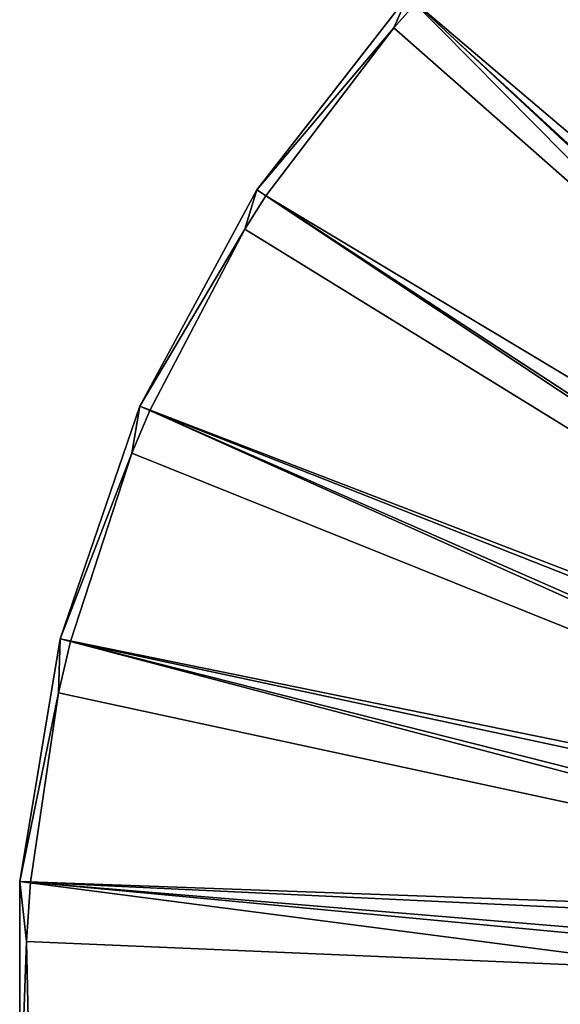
# Model space of a CAD drawing. Header units: millimetres. Extents: x 1 to 171, y -85 to 85.
# Tile 30 of 54: x 1 to 32, y 0 to 56. Entities that reach past the tile are written whole.
import ezdxf

# ---------------------------------------------------------------- set-up
doc = ezdxf.new("R2010")
doc.units = ezdxf.units.MM
doc.header["$LTSCALE"] = 25.4
doc.layers.get('0').update_dxf_attribs({"true_color": 0xff5454})

# ---------------------------------------------------------------- blocks, each defined once
blk = doc.blocks.new('HERMANOS-I-8103.STL')
at = {"color": 250, "true_color": 0x262626}
mesh = blk.add_polyface(dxfattribs=at)
corners = [(72.244, 12.774, 89.645), (33.793, 67.231, 10.591), (23.441, 57.701, 10.591), (74.536, 14.884, 89.645)]
mesh.append_faces([[corners[k] for k in face] for face in [(0, 1, 2), (1, 0, 3)]], dxfattribs={"vtx0": -1, "color": 250})
mesh = blk.add_polyface(dxfattribs=at)
corners = [(74.647, 14.211, 89.11), (23.892, 57.286, 10.077), (32.985, 65.808, 10.077)]
mesh.append_faces([[corners[k] for k in face] for face in [(0, 1, 2)]], dxfattribs={"color": 250})
mesh = blk.add_polyface(dxfattribs=at)
corners = [(23.441, 57.701, 10.591), (22.628, 55.881, 10.077), (14.799, 46.597, 10.591)]
mesh.append_faces([[corners[k] for k in face] for face in [(0, 1, 2)]], dxfattribs={"color": 250})
mesh = blk.add_polyface(dxfattribs=at)
corners = [(70.331, 10.316, 89.645), (23.441, 57.701, 10.591), (14.799, 46.597, 10.591), (72.244, 12.774, 89.645)]
mesh.append_faces([[corners[k] for k in face] for face in [(0, 1, 2), (1, 0, 3)]], dxfattribs={"vtx0": -1, "color": 250})
mesh = blk.add_polyface(dxfattribs=at)
corners = [(23.892, 57.286, 10.077), (22.628, 55.881, 10.077), (23.441, 57.701, 10.591)]
mesh.append_faces([[corners[k] for k in face] for face in [(0, 1, 2)]], dxfattribs={"color": 250})
mesh = blk.add_polyface(dxfattribs=at)
corners = [(72.41, 12.067, 89.11), (22.628, 55.881, 10.077), (23.892, 57.286, 10.077)]
mesh.append_faces([[corners[k] for k in face] for face in [(0, 1, 2)]], dxfattribs={"color": 250})
mesh = blk.add_polyface(dxfattribs=at)
corners = [(74.647, 14.211, 89.11), (72.41, 12.067, 89.11), (23.892, 57.286, 10.077)]
mesh.append_faces([[corners[k] for k in face] for face in [(0, 1, 2)]], dxfattribs={"color": 250})
mesh = blk.add_polyface(dxfattribs=at)
corners = [(22.628, 55.881, 10.077), (15.312, 46.262, 10.077), (14.799, 46.597, 10.591)]
mesh.append_faces([[corners[k] for k in face] for face in [(0, 1, 2)]], dxfattribs={"color": 250})
mesh = blk.add_polyface(dxfattribs=at)
corners = [(72.41, 12.067, 89.11), (15.312, 46.262, 10.077), (22.628, 55.881, 10.077)]
mesh.append_faces([[corners[k] for k in face] for face in [(0, 1, 2)]], dxfattribs={"color": 250})
mesh = blk.add_polyface(dxfattribs=at)
corners = [(14.799, 46.597, 10.591), (14.097, 44.347, 10.077), (8.102, 34.222, 10.591)]
mesh.append_faces([[corners[k] for k in face] for face in [(0, 1, 2)]], dxfattribs={"color": 250})
mesh = blk.add_polyface(dxfattribs=at)
corners = [(70.331, 10.316, 89.645), (8.102, 34.222, 10.591), (68.848, 7.576, 89.645), (14.799, 46.597, 10.591)]
mesh.append_faces([[corners[k] for k in face] for face in [(0, 1, 2), (1, 0, 3)]], dxfattribs={"vtx0": -1, "color": 250})
mesh = blk.add_polyface(dxfattribs=at)
corners = [(15.312, 46.262, 10.077), (14.097, 44.347, 10.077), (14.799, 46.597, 10.591)]
mesh.append_faces([[corners[k] for k in face] for face in [(0, 1, 2)]], dxfattribs={"color": 250})
mesh = blk.add_polyface(dxfattribs=at)
corners = [(15.312, 46.262, 10.077), (70.568, 9.577, 89.11), (14.097, 44.347, 10.077)]
mesh.append_faces([[corners[k] for k in face] for face in [(0, 1, 2)]], dxfattribs={"color": 250})
mesh = blk.add_polyface(dxfattribs=at)
corners = [(72.41, 12.067, 89.11), (70.568, 9.577, 89.11), (15.312, 46.262, 10.077)]
mesh.append_faces([[corners[k] for k in face] for face in [(0, 1, 2)]], dxfattribs={"color": 250})
mesh = blk.add_polyface(dxfattribs=at)
corners = [(14.097, 44.347, 10.077), (8.663, 33.976, 10.077), (8.102, 34.222, 10.591)]
mesh.append_faces([[corners[k] for k in face] for face in [(0, 1, 2)]], dxfattribs={"color": 250})
mesh = blk.add_polyface(dxfattribs=at)
corners = [(14.097, 44.347, 10.077), (70.568, 9.577, 89.11), (8.663, 33.976, 10.077)]
mesh.append_faces([[corners[k] for k in face] for face in [(0, 1, 2)]], dxfattribs={"color": 250})
mesh = blk.add_polyface(dxfattribs=at)
corners = [(8.102, 34.222, 10.591), (7.639, 31.537, 10.077), (3.533, 20.914, 10.591)]
mesh.append_faces([[corners[k] for k in face] for face in [(0, 1, 2)]], dxfattribs={"color": 250})
mesh = blk.add_polyface(dxfattribs=at)
corners = [(68.848, 7.576, 89.645), (3.533, 20.914, 10.591), (67.837, 4.63, 89.645), (8.102, 34.222, 10.591)]
mesh.append_faces([[corners[k] for k in face] for face in [(0, 1, 2), (1, 0, 3)]], dxfattribs={"vtx0": -1, "color": 250})
mesh = blk.add_polyface(dxfattribs=at)
corners = [(8.663, 33.976, 10.077), (7.639, 31.537, 10.077), (8.102, 34.222, 10.591)]
mesh.append_faces([[corners[k] for k in face] for face in [(0, 1, 2)]], dxfattribs={"color": 250})
mesh = blk.add_polyface(dxfattribs=at)
corners = [(8.663, 33.976, 10.077), (69.173, 6.81, 89.11), (7.639, 31.537, 10.077)]
mesh.append_faces([[corners[k] for k in face] for face in [(0, 1, 2)]], dxfattribs={"color": 250})
mesh = blk.add_polyface(dxfattribs=at)
corners = [(8.663, 33.976, 10.077), (70.568, 9.577, 89.11), (69.173, 6.81, 89.11)]
mesh.append_faces([[corners[k] for k in face] for face in [(0, 1, 2)]], dxfattribs={"color": 250})
mesh = blk.add_polyface(dxfattribs=at)
corners = [(7.639, 31.537, 10.077), (4.127, 20.764, 10.077), (3.533, 20.914, 10.591)]
mesh.append_faces([[corners[k] for k in face] for face in [(0, 1, 2)]], dxfattribs={"color": 250})
mesh = blk.add_polyface(dxfattribs=at)
corners = [(7.639, 31.537, 10.077), (69.173, 6.81, 89.11), (4.127, 20.764, 10.077)]
mesh.append_faces([[corners[k] for k in face] for face in [(0, 1, 2)]], dxfattribs={"color": 250})
mesh = blk.add_polyface(dxfattribs=at)
corners = [(3.533, 20.914, 10.591), (3.438, 17.82, 10.077), (1.217, 7.035, 10.591)]
mesh.append_faces([[corners[k] for k in face] for face in [(0, 1, 2)]], dxfattribs={"color": 250})
mesh = blk.add_polyface(dxfattribs=at)
corners = [(67.837, 4.63, 89.645), (1.217, 7.035, 10.591), (67.324, 1.558, 89.645), (3.533, 20.914, 10.591)]
mesh.append_faces([[corners[k] for k in face] for face in [(0, 1, 2), (1, 0, 3)]], dxfattribs={"vtx0": -1, "color": 250})
mesh = blk.add_polyface(dxfattribs=at)
corners = [(4.127, 20.764, 10.077), (3.438, 17.82, 10.077), (3.533, 20.914, 10.591)]
mesh.append_faces([[corners[k] for k in face] for face in [(0, 1, 2)]], dxfattribs={"color": 250})
mesh = blk.add_polyface(dxfattribs=at)
corners = [(4.127, 20.764, 10.077), (68.266, 3.848, 89.11), (3.438, 17.82, 10.077)]
mesh.append_faces([[corners[k] for k in face] for face in [(0, 1, 2)]], dxfattribs={"color": 250})
mesh = blk.add_polyface(dxfattribs=at)
corners = [(4.127, 20.764, 10.077), (69.173, 6.81, 89.11), (68.266, 3.848, 89.11)]
mesh.append_faces([[corners[k] for k in face] for face in [(0, 1, 2)]], dxfattribs={"color": 250})
mesh = blk.add_polyface(dxfattribs=at)
corners = [(3.438, 17.82, 10.077), (1.828, 6.985, 10.077), (1.217, 7.035, 10.591)]
mesh.append_faces([[corners[k] for k in face] for face in [(0, 1, 2)]], dxfattribs={"color": 250})
mesh = blk.add_polyface(dxfattribs=at)
corners = [(3.438, 17.82, 10.077), (68.266, 3.848, 89.11), (1.828, 6.985, 10.077)]
mesh.append_faces([[corners[k] for k in face] for face in [(0, 1, 2)]], dxfattribs={"color": 250})
mesh = blk.add_polyface(dxfattribs=at)
corners = [(1.217, 7.035, 10.591), (1.616, 3.59, 10.077), (1.217, -7.035, 10.591)]
mesh.append_faces([[corners[k] for k in face] for face in [(0, 1, 2)]], dxfattribs={"color": 250})
mesh = blk.add_polyface(dxfattribs=at)
corners = [(1.828, 6.985, 10.077), (1.616, 3.59, 10.077), (1.217, 7.035, 10.591)]
mesh.append_faces([[corners[k] for k in face] for face in [(0, 1, 2)]], dxfattribs={"color": 250})
mesh = blk.add_polyface(dxfattribs=at)
corners = [(67.324, -1.558, 89.645), (1.217, 7.035, 10.591), (1.217, -7.035, 10.591), (67.324, 1.558, 89.645)]
mesh.append_faces([[corners[k] for k in face] for face in [(0, 1, 2), (1, 0, 3)]], dxfattribs={"vtx0": -1, "color": 250})
mesh = blk.add_polyface(dxfattribs=at)
corners = [(1.828, 6.985, 10.077), (67.872, 0.775, 89.11), (1.616, 3.59, 10.077)]
mesh.append_faces([[corners[k] for k in face] for face in [(0, 1, 2)]], dxfattribs={"color": 250})
mesh = blk.add_polyface(dxfattribs=at)
corners = [(1.828, 6.985, 10.077), (68.266, 3.848, 89.11), (67.872, 0.775, 89.11)]
mesh.append_faces([[corners[k] for k in face] for face in [(0, 1, 2)]], dxfattribs={"color": 250})
mesh = blk.add_polyface(dxfattribs=at)
corners = [(1.828, -6.985, 10.077), (1.217, -7.035, 10.591), (1.616, 3.59, 10.077)]
mesh.append_faces([[corners[k] for k in face] for face in [(0, 1, 2)]], dxfattribs={"color": 250})
mesh = blk.add_polyface(dxfattribs=at)
corners = [(1.616, 3.59, 10.077), (67.872, 0.775, 89.11), (1.828, -6.985, 10.077)]
mesh.append_faces([[corners[k] for k in face] for face in [(0, 1, 2)]], dxfattribs={"color": 250})
mesh = blk.add_polyface(dxfattribs=at)
corners = [(67.872, 0.775, 89.11), (68.004, -2.32, 89.11), (1.828, -6.985, 10.077)]
mesh.append_faces([[corners[k] for k in face] for face in [(0, 1, 2)]], dxfattribs={"color": 250})

msp = doc.modelspace()

# ---------------------------------------------------------------- block references
at = {"color": 0}
msp.add_blockref('HERMANOS-I-8103.STL', (0, 0), dxfattribs=at)

doc.saveas('drawing.dxf')
